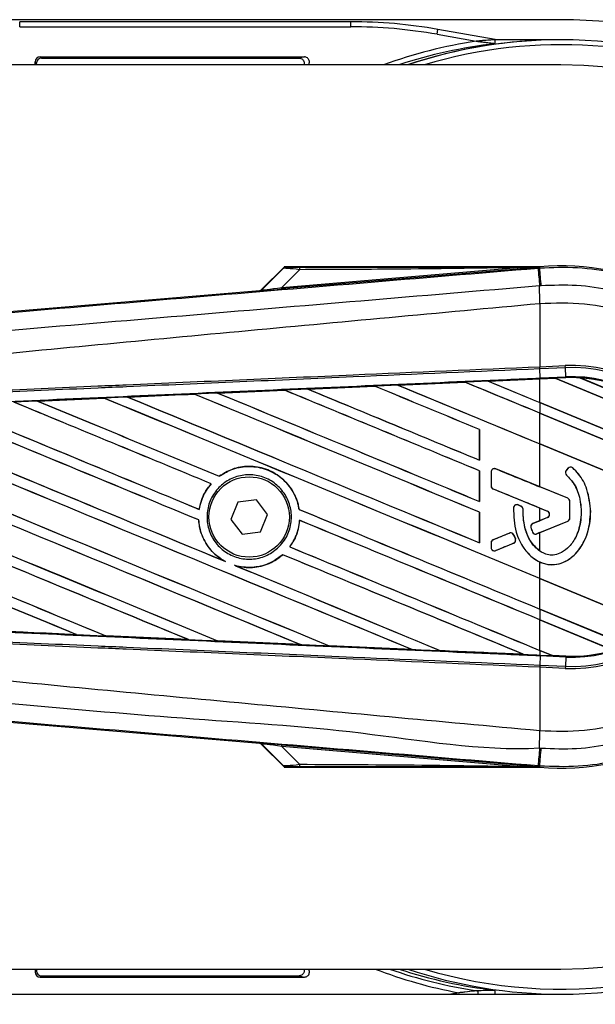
# Model space of a CAD drawing. Header units: millimetres. Extents: x 0 to 420, y 0 to 297.
# Tile 15 of 21: x 209 to 216, y 233 to 245. Entities that reach past the tile are written whole.
import ezdxf

# ---------------------------------------------------------------- set-up
doc = ezdxf.new("R2010")
doc.units = ezdxf.units.MM

msp = doc.modelspace()

# ---------------------------------------------------------------- linework, layer by layer
at = {"color": 7, "linetype": 'Continuous', "lineweight": 25}
for p, q in [((215.8016, 245.3495), (64.1984, 245.3495)), ((209.0003, 245.2605), (209.0003, 245.3237)), ((213.1617, 245.3237), (209.0003, 245.3237)), ((213.1617, 245.2605), (213.1617, 245.3237)), ((209.0003, 245.2605), (213.1617, 245.2605)), ((214.2474, 245.1655), (214.2584, 245.2277)), ((214.2474, 245.1655), (214.7388, 245.0789)), ((214.9765, 245.1011), (214.2584, 245.2277)), ((215.8016, 245.0968), (214.9765, 245.0968)), ((209.1947, 244.7809), (209.1947, 244.8183)), ((209.1947, 244.8183), (209.2112, 244.8018)), ((209.2112, 244.7809), (209.2112, 244.8018)), ((209.2578, 244.8815), (212.5795, 244.8815)), ((209.2744, 244.865), (209.2578, 244.8815)), ((209.2744, 244.865), (212.5144, 244.865)), ((215.8016, 244.7809), (183.5859, 244.7809)), ((212.3235, 242.2385), (212.0419, 241.9568)), ((212.0439, 241.9525), (212.3104, 242.2208)), ((212.296, 241.9823), (215.2608, 242.2323)), ((212.5181, 242.2058), (212.296, 241.9823)), ((215.2624, 242.2131), (212.2976, 241.9631)), ((215.5357, 242.2425), (212.3332, 242.2425)), ((215.2624, 242.2131), (215.2608, 242.2323)), ((215.517, 242.2261), (215.5375, 242.2278)), ((215.5357, 242.2425), (215.5296, 242.2358)), ((215.5296, 242.2364), (215.5357, 242.2425)), ((215.5296, 242.2364), (215.5296, 242.2358)), ((215.5357, 242.2425), (215.5363, 242.2425)), ((215.5357, 242.2425), (215.5357, 242.2425)), ((215.5375, 242.2278), (215.5363, 242.2425)), ((204.5245, 241.314), (212.0183, 241.9459)), ((212.0203, 241.9416), (212.0183, 241.9459)), ((212.0419, 241.9568), (212.0439, 241.9525)), ((212.2976, 241.9631), (212.296, 241.9823)), ((215.5377, 241.7811), (215.5379, 241.7812)), ((215.5377, 241.7811), (215.5377, 240.9857)), ((215.5377, 240.9857), (215.5371, 240.9857)), ((215.5377, 240.9857), (215.8587, 240.9997)), ((215.5389, 240.9589), (215.5377, 240.9857)), ((215.5432, 240.8439), (215.5382, 240.9589)), ((215.5389, 240.9589), (215.5382, 240.9589)), ((215.8598, 240.9729), (215.5389, 240.9589)), ((215.8598, 240.9729), (215.8587, 240.9997)), ((215.8649, 240.858), (215.8598, 240.9729)), ((214.8894, 240.8043), (215.5377, 240.8326)), ((215.7332, 240.84), (215.5377, 240.8315)), ((215.5377, 240.8326), (215.5437, 240.8329)), ((215.5377, 240.5363), (215.5377, 240.8315)), ((215.5432, 240.8439), (215.8649, 240.858)), ((215.5437, 240.8329), (215.7321, 240.8411)), ((215.7321, 240.8411), (215.5437, 240.8329)), ((215.5437, 240.8329), (215.5437, 240.8329)), ((215.8653, 240.8469), (215.7321, 240.8411)), ((215.7321, 240.8411), (215.7332, 240.84)), ((217.3146, 240.1856), (215.7321, 240.8411)), ((215.7332, 240.84), (217.3132, 240.1856)), ((215.8653, 240.8469), (215.8649, 240.858)), ((216.0441, 240.8456), (217.1067, 240.4055)), ((216.0442, 240.8456), (216.0441, 240.8456)), ((216.049, 240.8442), (216.0442, 240.8456)), ((217.1023, 240.4079), (216.049, 240.8442)), ((212.6218, 240.7047), (213.4627, 240.7417)), ((213.4627, 240.7417), (213.4627, 240.7416)), ((213.4627, 240.7416), (213.4638, 240.7406)), ((213.7553, 240.7546), (214.5973, 240.7915)), ((213.7554, 240.7545), (213.7553, 240.7546)), ((214.5973, 240.7915), (213.7554, 240.7545)), ((213.759, 240.7536), (213.7554, 240.7545)), ((214.5973, 240.7915), (214.5984, 240.7904)), ((214.5973, 240.7915), (214.5973, 240.7915)), ((214.8895, 240.8043), (214.8894, 240.8043)), ((214.8932, 240.8033), (214.8895, 240.8043)), ((209.2252, 240.5541), (210.0598, 240.5912)), ((210.0602, 240.591), (209.226, 240.5537)), ((210.0598, 240.5912), (210.0602, 240.591)), ((210.0602, 240.591), (210.0613, 240.59)), ((210.3573, 240.6042), (210.3568, 240.6044)), ((211.1942, 240.6414), (210.3573, 240.6042)), ((210.3608, 240.6033), (210.3573, 240.6042)), ((211.1939, 240.6415), (211.1942, 240.6414)), ((211.1942, 240.6414), (211.1952, 240.6404)), ((211.489, 240.6546), (212.3282, 240.6917)), ((211.4893, 240.6545), (211.489, 240.6546)), ((211.4929, 240.6536), (211.4893, 240.6545)), ((212.3282, 240.6917), (212.3284, 240.6916)), ((212.3284, 240.6916), (212.3294, 240.6906)), ((212.622, 240.7046), (212.6218, 240.7047)), ((212.6256, 240.7037), (212.622, 240.7046)), ((209.226, 240.5537), (209.2252, 240.5541)), ((209.2295, 240.5529), (209.226, 240.5537)), ((217.5911, 239.6858), (215.5377, 240.5363)), ((215.5377, 240.5357), (215.5377, 240.402)), ((215.5377, 240.5357), (217.5928, 239.6845)), ((217.6396, 239.5314), (215.5377, 240.402)), ((215.5377, 240.4014), (217.6385, 239.5312)), ((215.5377, 240.0167), (215.5377, 240.4014)), ((214.7808, 240.1959), (214.7797, 240.1957)), ((214.7797, 240.1957), (214.7797, 239.811)), ((214.7808, 239.81), (214.7808, 240.1959)), ((217.6932, 239.1239), (215.5377, 240.0167)), ((215.5377, 239.475), (215.5377, 240.0161)), ((215.5377, 240.0161), (217.6944, 239.1228)), ((214.7797, 239.811), (214.7808, 239.81)), ((211.5087, 239.6072), (211.5081, 239.608)), ((214.7808, 239.6762), (214.7797, 239.6761)), ((214.7797, 239.6761), (214.7797, 239.2914)), ((214.7808, 239.2904), (214.7808, 239.6762)), ((214.9263, 239.662), (214.9263, 239.4863)), ((214.9269, 239.662), (214.9263, 239.662)), ((214.9269, 239.662), (214.9269, 239.4863)), ((214.9841, 239.7005), (214.9843, 239.701)), ((215.8902, 239.3306), (214.9841, 239.7005)), ((215.8932, 239.7082), (215.8702, 239.6806)), ((215.8706, 239.6803), (215.8702, 239.6806)), ((215.8936, 239.7078), (215.8706, 239.6803)), ((215.8753, 239.6223), (215.8749, 239.6219)), ((215.8936, 239.7078), (215.8932, 239.7082)), ((215.9528, 239.7125), (215.9532, 239.7129)), ((211.4058, 239.514), (211.4073, 239.514)), ((214.9269, 239.4863), (214.9263, 239.4863)), ((215.8904, 239.3311), (215.5377, 239.475)), ((214.9527, 239.4478), (214.9525, 239.4473)), ((214.9527, 239.4478), (215.635, 239.1693)), ((211.7438, 239.2815), (211.6537, 239.0662)), ((211.9753, 239.3111), (211.7438, 239.2815)), ((212.1167, 239.1255), (211.9753, 239.3111)), ((214.7797, 239.2914), (214.7808, 239.2904)), ((215.2662, 239.247), (215.2664, 239.2475)), ((215.3021, 239.232), (215.2662, 239.247)), ((215.3021, 239.232), (215.3023, 239.2325)), ((215.8902, 239.3306), (215.8904, 239.3311)), ((215.916, 239.0816), (215.916, 239.2921)), ((215.916, 239.2921), (215.9165, 239.2921)), ((215.9165, 239.0816), (215.9165, 239.2921)), ((211.2573, 239.1917), (211.2564, 239.1927)), ((212.0266, 238.9101), (212.1167, 239.1255)), ((212.5135, 239.1912), (212.5124, 239.1911)), ((214.7808, 239.1566), (214.7797, 239.1565)), ((214.7797, 239.1565), (214.7797, 238.7718)), ((214.7808, 238.7708), (214.7808, 239.1566)), ((215.2087, 239.2111), (215.2081, 239.2112)), ((215.3276, 239.1937), (215.3282, 239.1937)), ((215.5377, 239.2084), (215.6348, 239.1688)), ((215.5377, 239.0492), (215.5377, 239.2084)), ((215.635, 239.1693), (215.6348, 239.1688)), ((216.1778, 239.1616), (216.1783, 239.1616)), ((211.25, 239.0588), (211.2511, 239.059)), ((211.6537, 239.0662), (211.7951, 238.8805)), ((212.5182, 239.0542), (212.5193, 239.0531)), ((215.4511, 239.0133), (215.4509, 239.0138)), ((215.635, 239.0883), (215.4511, 239.0133)), ((215.5012, 238.8843), (215.8902, 239.0431)), ((215.6348, 239.0888), (215.5377, 239.0492)), ((215.5377, 238.8986), (215.8904, 239.0426)), ((215.635, 239.0883), (215.6348, 239.0888)), ((215.8902, 239.0431), (215.8904, 239.0426)), ((215.916, 239.0816), (215.9165, 239.0816)), ((211.7951, 238.8805), (212.0266, 238.9101)), ((215.1561, 238.8928), (214.9527, 238.8098)), ((215.1561, 238.8928), (215.1559, 238.8933)), ((215.21, 238.8707), (215.2105, 238.8709)), ((215.2318, 238.82), (215.21, 238.8707)), ((215.2105, 238.8709), (215.2323, 238.8202)), ((215.4271, 238.9627), (215.4266, 238.9625)), ((215.447, 238.9069), (215.4465, 238.9067)), ((215.5012, 238.8843), (215.5014, 238.8838)), ((215.5377, 238.6681), (215.5377, 238.8986)), ((214.7797, 238.7718), (214.7808, 238.7708)), ((214.9263, 238.7713), (214.9263, 238.7116)), ((214.9269, 238.7713), (214.9263, 238.7713)), ((214.9269, 238.7713), (214.9269, 238.7116)), ((214.9527, 238.8098), (214.9525, 238.8103)), ((214.9841, 238.6732), (215.2093, 238.7651)), ((215.2093, 238.7651), (215.2095, 238.7646)), ((215.2318, 238.82), (215.2323, 238.8202)), ((212.3071, 238.6219), (212.3078, 238.621)), ((212.3975, 238.7197), (212.3961, 238.7197)), ((214.9269, 238.7116), (214.9263, 238.7116)), ((214.9841, 238.6732), (214.9843, 238.6727)), ((211.5857, 238.536), (211.5719, 238.5423)), ((211.7143, 238.4833), (211.7001, 238.4885)), ((215.5377, 238.3235), (215.5377, 238.5302)), ((217.0163, 237.711), (215.5377, 238.3235)), ((215.5377, 238.3229), (217.0146, 237.7111)), ((215.5377, 237.9382), (215.5377, 238.3229)), ((216.6309, 237.4854), (215.5377, 237.9382)), ((215.5377, 237.9376), (215.5377, 237.8038)), ((215.5377, 237.9376), (216.6316, 237.4845)), ((216.4606, 237.4216), (215.5377, 237.8038)), ((215.5377, 237.8032), (216.4581, 237.422)), ((215.5377, 237.4185), (215.5377, 237.8032)), ((208.6803, 237.6623), (209.7149, 237.6161)), ((209.7149, 237.6161), (209.7106, 237.6173)), ((209.7149, 237.6161), (209.7158, 237.6157)), ((210.0831, 237.6007), (210.0844, 237.5996)), ((210.085, 237.5993), (210.0844, 237.5996)), ((211.1226, 237.5533), (210.085, 237.5993)), ((211.1221, 237.5534), (211.1177, 237.5547)), ((211.1221, 237.5534), (211.1226, 237.5533)), ((211.4868, 237.5383), (211.4881, 237.5372)), ((211.4884, 237.5371), (211.4881, 237.5372)), ((212.5283, 237.4911), (211.4884, 237.5371)), ((212.528, 237.4912), (212.5236, 237.4925)), ((212.528, 237.4912), (212.5283, 237.4911)), ((212.89, 237.4763), (212.8914, 237.4752)), ((212.8915, 237.4751), (212.8914, 237.4752)), ((213.9327, 237.4293), (212.8915, 237.4751)), ((213.9325, 237.4293), (213.928, 237.4306)), ((213.9325, 237.4293), (213.9327, 237.4293)), ((214.2929, 237.4146), (214.2942, 237.4135)), ((214.2943, 237.4134), (214.2942, 237.4135)), ((215.3357, 237.3679), (215.3312, 237.3691)), ((215.3357, 237.3679), (215.3358, 237.3678)), ((215.6954, 237.3532), (215.5377, 237.4185)), ((215.5377, 237.4179), (215.6968, 237.3521)), ((215.5377, 237.4179), (215.5377, 237.359)), ((215.5377, 237.359), (215.5437, 237.3587)), ((215.5432, 237.3477), (215.5382, 237.2327)), ((215.8649, 237.3337), (215.5432, 237.3477)), ((215.5437, 237.3587), (215.6968, 237.3521)), ((215.6954, 237.3532), (215.6967, 237.3521)), ((215.8654, 237.3458), (215.6954, 237.3532)), ((215.6967, 237.3521), (215.8653, 237.3447)), ((215.8653, 237.3447), (215.6968, 237.3521)), ((215.8649, 237.3337), (215.8598, 237.2187)), ((215.8653, 237.3447), (215.8649, 237.3337)), ((215.8653, 237.3447), (215.8654, 237.3458)), ((215.8653, 237.3447), (215.8653, 237.3447)), ((215.5371, 237.2059), (215.5377, 237.2059)), ((215.5389, 237.2327), (215.5377, 237.2059)), ((215.5377, 237.2059), (215.5377, 236.4105)), ((215.8587, 237.1919), (215.5377, 237.2059)), ((215.5382, 237.2327), (215.5389, 237.2327)), ((215.5389, 237.2327), (215.8598, 237.2187)), ((215.8598, 237.2187), (215.8587, 237.1919)), ((212.0183, 236.2458), (204.5245, 236.8776)), ((215.5377, 236.4105), (215.5379, 236.4105)), ((212.0183, 236.2458), (212.0203, 236.2501)), ((212.0439, 236.2391), (212.0419, 236.2348)), ((212.0419, 236.2348), (212.3235, 235.9531)), ((212.3104, 235.9709), (212.0439, 236.2391)), ((212.296, 236.2093), (212.2976, 236.2285)), ((215.2608, 235.9593), (212.296, 236.2093)), ((212.296, 236.2093), (212.5181, 235.9858)), ((212.2976, 236.2285), (215.2624, 235.9785)), ((212.3332, 235.9491), (215.5357, 235.9491)), ((215.2608, 235.9593), (215.2624, 235.9785)), ((215.5375, 235.9638), (215.517, 235.9656)), ((215.5296, 235.9558), (215.5357, 235.9492)), ((215.5296, 235.9558), (215.5296, 235.9552)), ((215.5296, 235.9552), (215.5357, 235.9491)), ((215.5363, 235.9491), (215.5357, 235.9492)), ((215.5357, 235.9491), (215.5357, 235.9492)), ((215.5375, 235.9638), (215.5363, 235.9491)), ((183.5859, 233.4107), (215.8016, 233.4107)), ((209.1947, 233.4107), (209.1947, 233.3733)), ((209.2112, 233.4107), (209.2112, 233.3898)), ((209.2112, 233.3898), (209.1947, 233.3733)), ((209.2578, 233.3101), (209.2744, 233.3267)), ((209.2578, 233.3101), (212.5795, 233.3101)), ((209.2744, 233.3267), (212.5144, 233.3267)), ((64.1984, 233.0949), (215.8016, 233.0949)), ((214.5195, 233.1122), (214.4213, 233.0949))]:
    msp.add_line(p, q, dxfattribs=at)
at = {"color": 7, "linetype": 'Continuous', "lineweight": 25, "flags": 128}
for points in [[(215.5296, 242.2364), (215.3791, 242.2341), (215.2608, 242.2323)], [(215.5437, 237.3587), (215.5437, 237.3584), (215.5437, 237.3578), (215.5436, 237.3568), (215.5436, 237.3556), (215.5435, 237.354), (215.5434, 237.3522), (215.5433, 237.3501), (215.5432, 237.3477)], [(215.2608, 235.9593), (215.4113, 235.957), (215.5296, 235.9552)]]:
    msp.add_lwpolyline(points, dxfattribs=at)
at = {"color": 7, "linetype": 'Continuous', "lineweight": 25}
msp.add_circle((211.8852, 239.0958), 0.5053, dxfattribs=at)
for centre, radius, start, end in [((215.8016, 239.0958), 6.2536, 270, 90), ((215.6499, 239.0958), 6.052, 98.6582, 110.05275), ((215.6499, 239.0958), 5.9889, 96.45597, 108.3258), ((215.8016, 239.0642), 6.0326, 90.27941, 108.62436), ((215.8016, 239.0958), 6.001, 90, 108.67172), ((215.8016, 239.0958), 6.001, 270, 90), ((215.8016, 239.0958), 5.9378, 303.81534, 106.77474), ((215.8016, 239.0958), 5.6851, 270, 90), ((212.6529, 242.2111), 0.1348, 168.48217, 182.22881), ((337.8823, 252.3686), 122.7849, 184.738282, 184.843724), ((215.8016, 239.0958), 3.1578, 265.18028, 94.81972), ((-109.5348, 214.6428), 326.2406, 4.810709, 4.850394), ((212.0171, 241.9793), 0.0379, 274.82136, 314.99836), ((179.0602, 241.5587), 36.4784, 0.34933, 0.69448), ((215.9418, 239.0958), 1.9057, 267.5, 92.5), ((215.9418, 239.0958), 1.8789, 267.5, 92.5), ((215.9418, 239.0958), 1.7638, 267.5, 92.5), ((215.9418, 239.0958), 1.7528, 86.65309, 92.5), ((215.9418, 239.0958), 1.7528, 48.34691, 86.65309), ((215.9418, 239.0958), 1.7528, 48.35056, 86.64944), ((215.9418, 239.0958), 1.7517, 48.50755, 86.49245), ((215.9255, 239.6812), 0.0421, 48.8059, 140.16689), ((215.9255, 239.6812), 0.0415, 48.8059, 140.16689), ((214.9684, 239.662), 0.0415, 67.79071, 180), ((215.9025, 239.6537), 0.0421, 140.16689, 228.97709), ((215.9025, 239.6537), 0.0415, 140.16689, 228.97709), ((214.9684, 239.4863), 0.0415, 180, 247.79071), ((215.2501, 239.2087), 0.0415, 67.29049, 176.67135), ((215.2861, 239.1937), 0.0415, 0.035, 67.29049), ((215.8745, 239.2921), 0.0415, 0, 67.79071), ((215.8745, 239.2921), 0.0421, 0, 67.79071), ((215.6184, 239.1288), 0.0432, 292.20926, 67.79071), ((215.6184, 239.1288), 0.0437, 292.20926, 67.79071), ((215.4668, 238.9748), 0.0415, 112.20926, 196.93498), ((215.8745, 239.0816), 0.0415, 292.20929, 0), ((215.8745, 239.0816), 0.0421, 292.20929, 0), ((215.1718, 238.8543), 0.0415, 23.24584, 112.20927), ((215.4855, 238.9227), 0.0415, 202.3787, 292.20929), ((214.9684, 238.7713), 0.0415, 112.20927, 180), ((215.1936, 238.8036), 0.0415, 292.20926, 23.24584), ((214.9684, 238.7116), 0.0415, 180, 292.20926), ((215.9418, 239.0958), 1.7528, 267.5, 287.21651), ((215.9418, 239.0958), 1.7528, 267.5, 287.2149), ((215.9418, 239.0958), 1.7517, 267.5, 287.14432), ((179.0602, 236.6329), 36.4784, 359.30553, 359.65067), ((212.0171, 236.2123), 0.0379, 45.00164, 85.17864), ((325.0981, 226.9011), 109.9553, 175.15357, 175.271316), ((-109.5348, 263.5489), 326.2406, 355.149606, 355.189291), ((212.6529, 235.9806), 0.1348, 177.77119, 191.51783), ((215.8016, 239.0958), 5.9378, 253.22526, 303.81534), ((215.6499, 239.0958), 6.0895, 249.00222, 259.30178), ((215.6499, 239.0958), 6.0263, 250.62694, 261.36525), ((215.6499, 239.0958), 5.9889, 251.6742, 263.54403), ((215.8016, 239.0958), 6.001, 251.32828, 270), ((214.7412, 233.1128), 0.0253, 314.8411, 81.02072)]:
    msp.add_arc(centre, radius, start, end, dxfattribs=at)
for centre, major_axis, ratio, start_param, end_param in [((213.1615, 239.0059), (0.5506, 6.2937), 0.9998496, 6.1959322, 6.3704384), ((213.1615, 239.0059), (0.5451, 6.2308), 0.9998465, 6.1959322, 6.3704384), ((209.2578, 244.8183), (0.0447, -0.0447), 0.9996955, 2.3563468, 3.9268385), ((209.2744, 244.8018), (0.0447, -0.0447), 0.9996955, 2.3563468, 3.9268385), ((212.6228, 242.1767), (0.3128, -0.0434), 0.0487304, 1.918813, 3.0956999), ((212.6228, 242.2399), (0.2678, 0.0006), 0.0065928, 3.1443057, 4.3211926), ((212.0151, 241.9836), (0.016, -0.0344), 0.9999568, 5.9325602, 6.6338104), ((212.4685, 241.9805), (0.4483, 0.0389), 0.0060141, 3.1437754, 4.3206622), ((212.4654, 242.0183), (0.4216, 0.066), 0.0239119, 3.1183319, 4.2952188), ((215.5377, 238.9392), (108.3078, 4.7303), 0.0174384, 1.5700347, 1.575986), ((215.6493, 240.8754), (0.0829, -0.0343), 0.0036879, 0.0095441, 0.0354168), ((215.5377, 238.9392), (108.3078, 4.7303), 0.0174384, 1.5891842, 1.5969256), ((215.5377, 238.8587), (108.3704, -44.8919), 0.0080625, 1.5811211, 1.5932852), ((215.5377, 238.8587), (108.3072, -44.8657), 0.0080625, 1.5811349, 1.5932856), ((215.5377, 241.0398), (108.3704, -44.8919), 0.0080625, 4.6992803, 4.7157288), ((215.5377, 238.9392), (108.3078, 4.7303), 0.0174384, 1.5787074, 1.5864581), ((215.5377, 241.0398), (108.3072, -44.8657), 0.0080625, 4.6993054, 4.7157288), ((215.5377, 239.3783), (108.3704, -44.8919), 0.0080625, 1.5741362, 1.5828143), ((215.5377, 239.3783), (108.3072, -44.8657), 0.0080625, 1.5741362, 1.5828089), ((215.5377, 241.5594), (108.3704, -44.8919), 0.0080625, 4.7097464, 4.7157288), ((215.5377, 241.5594), (108.3072, -44.8657), 0.0080625, 4.7097775, 4.7157288), ((215.5377, 238.9392), (108.3078, 4.7303), 0.0174384, 1.6206202, 1.6283115), ((215.5377, 237.2998), (108.3704, -44.8919), 0.0080625, 1.5741362, 1.6247061), ((215.5377, 237.2998), (108.3072, -44.8657), 0.0080625, 1.5741362, 1.6247216), ((215.5377, 239.4809), (108.3704, -44.8919), 0.0080625, 4.6679028, 4.7087439), ((215.5377, 238.9392), (108.3078, 4.7303), 0.0174384, 1.6101394, 1.6178511), ((215.5377, 239.4809), (108.3072, -44.8657), 0.0080625, 4.6679124, 4.70873), ((215.5377, 237.8194), (108.3704, -44.8919), 0.0080625, 1.5811211, 1.6142297), ((215.5377, 237.8194), (108.3072, -44.8657), 0.0080625, 1.5811349, 1.6142408), ((215.5377, 240.0005), (108.3704, -44.8919), 0.0080625, 4.6783598, 4.7087439), ((215.5377, 238.9392), (108.3078, 4.7303), 0.0174384, 1.5996611, 1.6073895), ((215.5377, 240.0005), (108.3072, -44.8657), 0.0080625, 4.678374, 4.70873), ((215.5377, 238.3391), (108.3704, -44.8919), 0.0080625, 1.5811211, 1.6037566), ((215.5377, 238.3391), (108.3072, -44.8657), 0.0080625, 1.5811349, 1.6037626), ((215.5377, 240.5201), (108.3704, -44.8919), 0.0080625, 4.6888185, 4.7087439), ((215.5377, 240.5201), (108.3072, -44.8657), 0.0080625, 4.688838, 4.70873), ((215.5377, 236.2605), (108.3704, -44.8919), 0.0080625, 1.6137014, 1.6456745), ((215.5377, 236.2605), (108.3072, -44.8657), 0.0080625, 1.6137346, 1.6456952), ((215.5377, 238.4416), (108.3704, -44.8919), 0.0080625, 4.6469879, 4.676221), ((215.5377, 238.4416), (108.3072, -44.8657), 0.0080625, 4.6469916, 4.676189), ((215.5377, 236.7802), (108.3704, -44.8919), 0.0080625, 1.6122595, 1.6351872), ((215.5377, 236.7802), (108.3072, -44.8657), 0.0080625, 1.6122952, 1.635206), ((215.5377, 238.9612), (108.3704, -44.8919), 0.0080625, 4.657446, 4.6785423), ((215.5377, 238.9612), (108.3072, -44.8657), 0.0080625, 4.657452, 4.6785144), ((215.5377, 235.2213), (108.3704, -44.8919), 0.0080625, 1.6019097, 1.6666749), ((215.5377, 235.2213), (108.3072, -44.8657), 0.0080625, 1.6019696, 1.6666926), ((215.5377, 237.4023), (108.3704, -44.8919), 0.0080625, 4.6260612, 4.6913082), ((215.5377, 237.4023), (108.3072, -44.8657), 0.0080625, 4.6260664, 4.6912803), ((215.5377, 235.7409), (108.3704, -44.8919), 0.0080625, 1.5889473, 1.6561698), ((215.5377, 235.7409), (108.3072, -44.8657), 0.0080625, 1.5889989, 1.6561903), ((215.5377, 237.922), (108.3704, -44.8919), 0.0080625, 4.6365269, 4.6792527), ((215.5377, 237.922), (108.3072, -44.8657), 0.0080625, 4.6365302, 4.6791045), ((215.5377, 240.4966), (108.3704, -44.249), 0.0080793, 4.7105814, 4.7156879), ((215.5377, 236.8827), (108.3704, -44.8919), 0.0080625, 4.6335933, 4.6783545), ((215.5377, 236.8827), (108.3072, -44.8657), 0.0080625, 4.6335606, 4.6783179), ((215.5377, 234.7016), (108.3704, -44.8919), 0.0080625, 1.6148882, 1.6550317), ((215.5377, 234.7016), (108.3072, -44.8657), 0.0080625, 1.6149572, 1.6550624), ((215.5377, 238.1869), (108.3704, -44.249), 0.0080793, 1.5740952, 1.5794954), ((215.5377, 240.1592), (108.3704, -45.3569), 0.0080502, 4.7132542, 4.713586), ((215.5377, 238.9612), (108.3704, -44.8919), 0.0080625, 4.6878089, 4.7157288), ((215.5377, 238.9612), (108.3072, -44.8657), 0.0080625, 4.6878027, 4.7157288), ((215.5377, 236.7802), (108.3704, -44.8919), 0.0080625, 1.5741362, 1.6020023), ((215.5377, 236.7802), (108.3072, -44.8657), 0.0080625, 1.5741362, 1.602009), ((215.5377, 240.0707), (108.3704, 44.2489), 0.0080793, 4.7082891, 4.7090901), ((215.5377, 236.3631), (108.3704, -44.8919), 0.0080625, 4.6351756, 4.6653921), ((215.5377, 236.3631), (108.3072, -44.8657), 0.0080625, 4.6351392, 4.6653454), ((215.5377, 240.0707), (108.3704, 44.249), 0.0080793, 4.70369, 4.7055665), ((215.5377, 237.8771), (108.3704, 44.249), 0.0080793, 1.5674974, 1.5678331), ((215.5377, 234.182), (108.3704, -44.8919), 0.0080625, 1.6278844, 1.655076), ((215.5377, 234.182), (108.3072, -44.8657), 0.0080625, 1.627964, 1.6551159), ((215.5377, 237.8771), (108.3704, 44.2489), 0.0080793, 1.5705262, 1.5726039), ((215.5377, 236.2605), (108.3704, -44.8919), 0.0080625, 1.5759992, 1.6039513), ((215.5377, 236.2605), (108.3072, -44.8657), 0.0080625, 1.576043, 1.6039624), ((215.5377, 238.4416), (108.3704, -44.8919), 0.0080625, 4.6867355, 4.7157288), ((215.5377, 238.4416), (108.3072, -44.8657), 0.0080625, 4.6867314, 4.7157288), ((215.5377, 237.922), (108.3704, -44.8919), 0.0080625, 4.6803096, 4.7042548), ((215.5377, 237.922), (108.3072, -44.8657), 0.0080625, 4.6804198, 4.7042351), ((215.5377, 239.2524), (108.3078, -4.7303), 0.0174384, 4.6497827, 4.6593227), ((215.5377, 239.2524), (108.3078, -4.7303), 0.0174384, 4.6627672, 4.6723296), ((215.5377, 239.2524), (108.3078, -4.7303), 0.0174384, 4.6757396, 4.6853172), ((215.5377, 239.2524), (108.3078, -4.7303), 0.0174384, 4.6887021, 4.6982878), ((215.5377, 239.2524), (108.3078, -4.7303), 0.0174384, 4.7016568, 4.7112438), ((215.7991, 237.3097), (0.1024, -0.0424), 0.0029846, 3.1508455, 3.1767181), ((212.4685, 236.2111), (0.4483, -0.0389), 0.0060141, 1.9625231, 3.1394099), ((212.0151, 236.208), (-0.016, -0.0344), 0.9999568, 2.7909675, 3.4922178), ((212.4654, 236.1734), (0.4216, -0.066), 0.0239119, 1.9879665, 3.1648534), ((212.6228, 236.0149), (0.3128, 0.0434), 0.0487304, 3.1874854, 4.3643723), ((212.6228, 235.9518), (0.2678, -0.0006), 0.0065928, 1.9619927, 3.1388796), ((209.2578, 233.3733), (0.0447, 0.0447), 0.9996955, 2.3563468, 3.9268385), ((209.2744, 233.3899), (0.0447, 0.0447), 0.9996955, 2.3563468, 3.9268385)]:
    msp.add_ellipse(centre, major_axis=major_axis, ratio=ratio, start_param=start_param, end_param=end_param, dxfattribs=at)
for points, knots in [([(214.9765, 245.0973), (214.9655, 245.0966), (214.9308, 245.0944), (214.8758, 245.0905), (214.817, 245.0858), (214.7781, 245.0824), (214.7536, 245.0802), (214.7444, 245.0794), (214.7407, 245.079), (214.7392, 245.0789), (214.7388, 245.0789)], [0, 0, 0, 0, 0.1514324, 0.4733614, 0.6789153, 0.8829138, 0.9538643, 0.9816252, 0.995717, 1, 1, 1, 1]), ([(214.7388, 245.0789), (214.7392, 245.0788), (214.7406, 245.0787), (214.7441, 245.0782), (214.7528, 245.0772), (214.7773, 245.0744), (214.8163, 245.0697), (214.8751, 245.0626), (214.9304, 245.0559), (214.9651, 245.0515), (214.9765, 245.0501)], [0, 0, 0, 0, 0.00426022, 0.01714092, 0.04323576, 0.11103453, 0.31917548, 0.52330431, 0.84272051, 1, 1, 1, 1]), ([(214.9765, 245.0501), (214.9765, 245.0514), (214.9765, 245.0539), (214.9765, 245.0609), (214.9765, 245.0692), (214.9765, 245.0777), (214.9765, 245.0855), (214.9765, 245.0921), (214.9765, 245.0957), (214.9765, 245.097), (214.9765, 245.0973)], [0, 0, 0, 0, 0.1475488, 0.2954137, 0.4354404, 0.5679938, 0.6970083, 0.8266583, 0.9607867, 1, 1, 1, 1]), ([(212.5795, 244.8815), (212.569, 244.8788), (212.5471, 244.8733), (212.5256, 244.8678), (212.5144, 244.865)], [0, 0, 0, 0, 0.48055616, 1, 1, 1, 1]), ([(212.5144, 244.865), (212.5215, 244.8643), (212.5358, 244.8629), (212.5547, 244.8519), (212.5692, 244.8359), (212.5771, 244.8159), (212.5788, 244.7965), (212.5748, 244.7854), (212.5732, 244.7809)], [0, 0, 0, 0, 0.1769546, 0.3539205, 0.5305973, 0.7068633, 0.8828788, 1, 1, 1, 1]), ([(212.6295, 244.7809), (212.6325, 244.785), (212.6397, 244.7949), (212.6437, 244.8143), (212.6416, 244.8357), (212.6324, 244.8552), (212.6172, 244.8705), (212.5988, 244.8799), (212.5856, 244.881), (212.5795, 244.8815)], [0, 0, 0, 0, 0.1084696, 0.2610699, 0.4133002, 0.5653024, 0.7173174, 0.8695796, 1, 1, 1, 1]), ([(204.5344, 241.3049), (205.9555, 241.4236), (208.1203, 241.6044), (211.0373, 241.8491), (213.2767, 242.0373), (214.7704, 242.1631), (215.517, 242.2261)], [0, 0, 0, 0, 0.3890527, 0.5926729, 0.7963808, 1, 1, 1, 1]), ([(212.3551, 242.2393), (212.3457, 242.2382), (212.3289, 242.2362), (212.3161, 242.2255), (212.3104, 242.2208)], [0, 0, 0, 0, 0.56, 1, 1, 1, 1]), ([(212.3104, 242.2208), (212.3113, 242.2226), (212.313, 242.2258), (212.3203, 242.2346), (212.3235, 242.2385)], [0, 0, 0, 0, 0.5593923, 1, 1, 1, 1]), ([(212.3332, 242.2425), (212.3321, 242.2424), (212.3294, 242.2422), (212.326, 242.2407), (212.3242, 242.2391), (212.3235, 242.2385)], [0, 0, 0, 0, 0.3193957, 0.7481913, 1, 1, 1, 1]), ([(212.3332, 242.2425), (212.3396, 242.2419), (212.3509, 242.2408), (212.3538, 242.2397), (212.3551, 242.2393)], [0, 0, 0, 0, 0.560586, 1, 1, 1, 1]), ([(215.2608, 242.2323), (214.7487, 242.2244), (213.8344, 242.2102), (212.9203, 242.2072), (212.5181, 242.2058)], [0, 0, 0, 0, 0.5600252, 1, 1, 1, 1]), ([(212.5207, 242.238), (213.0826, 242.2378), (214.0859, 242.2373), (215.0885, 242.2367), (215.5296, 242.2364)], [0, 0, 0, 0, 0.55997278, 1, 1, 1, 1]), ([(215.5296, 242.2358), (215.5279, 242.2356), (215.5235, 242.2353), (215.515, 242.2345), (215.5022, 242.2334), (215.4831, 242.2318), (215.4546, 242.2294), (215.4122, 242.2258), (215.3466, 242.2202), (215.2945, 242.2158), (215.2624, 242.2131)], [0, 0, 0, 0, 0.0199034, 0.0510155, 0.0969562, 0.1650388, 0.266176, 0.4166536, 0.6407761, 1, 1, 1, 1]), ([(215.5375, 242.2278), (215.6957, 242.2342), (216.0158, 242.2471), (216.5067, 242.1717), (217, 242.0179), (217.4714, 241.7762), (217.8996, 241.4563), (218.2645, 241.0725), (218.5629, 240.6288), (218.7789, 240.1458), (218.9184, 239.6286), (218.9359, 239.2751), (218.9447, 239.0959)], [0, 0, 0, 0, 0.0912304, 0.1846225, 0.285093, 0.3884772, 0.4889466, 0.5923296, 0.6927987, 0.7961814, 0.8966347, 1, 1, 1, 1]), ([(215.5359, 242.0009), (215.5359, 242.0009), (214.7875, 241.9382), (213.2906, 241.8115), (211.0461, 241.6231), (208.124, 241.3779), (205.9558, 241.1969), (204.5331, 241.0781)], [0, 0, 0, 0, 0.0000007, 0.2037107, 0.4074721, 0.6112331, 1, 1, 1, 1]), ([(215.5566, 242.0026), (215.5497, 242.0016), (215.5428, 242.0005), (215.5359, 242.0009), (215.5359, 242.0009)], [0, 0, 0, 0, 0.9996347, 1, 1, 1, 1]), ([(218.7188, 239.0958), (218.7106, 239.2598), (218.6943, 239.5878), (218.5667, 240.066), (218.3651, 240.5162), (218.0906, 240.9269), (217.7502, 241.2845), (217.3556, 241.5813), (216.9158, 241.8064), (216.46, 241.95), (216.0021, 242.0201), (215.7051, 242.0085), (215.5566, 242.0026)], [0, 0, 0, 0, 0.1019155, 0.2038336, 0.305753, 0.4076712, 0.509602, 0.6115312, 0.7134615, 0.8153929, 0.9076964, 1, 1, 1, 1]), ([(204.5341, 240.7008), (204.5765, 240.7076), (204.8384, 240.7497), (205.9876, 240.8667), (208.3487, 241.1104), (211.7552, 241.4313), (214.2764, 241.6645), (215.5377, 241.7811)], [0, 0, 0, 0, 0.0117013, 0.0722088, 0.3141935, 0.6568871, 1, 1, 1, 1]), ([(215.5379, 241.7812), (215.7255, 241.7879), (216.1012, 241.8013), (216.6546, 241.6758), (217.169, 241.4427), (217.6265, 241.1104), (218.0032, 240.688), (218.2843, 240.198), (218.466, 239.6594), (218.488, 239.2835), (218.499, 239.0958)], [0, 0, 0, 0, 0.1248804, 0.2501396, 0.3746494, 0.4998125, 0.6247642, 0.7495577, 0.8749238, 1, 1, 1, 1]), ([(204.5381, 240.5061), (204.9284, 240.5231), (205.7922, 240.5608), (207.1317, 240.6192), (208.5564, 240.6813), (209.6261, 240.7279), (210.6958, 240.7746), (211.7654, 240.8212), (213.498, 240.8968), (214.7554, 240.9516), (215.5371, 240.9857)], [0, 0, 0, 0, 0.1067875, 0.2363437, 0.3660006, 0.49568, 0.5280684, 0.6576246, 0.7871807, 1, 1, 1, 1]), ([(215.5382, 240.9589), (214.7567, 240.9248), (213.4994, 240.87), (211.767, 240.7944), (210.6974, 240.7478), (209.6278, 240.7011), (208.5583, 240.6545), (207.1338, 240.5923), (205.7944, 240.5339), (204.9306, 240.4962), (204.5404, 240.4792)], [0, 0, 0, 0, 0.2128192, 0.3423754, 0.4719315, 0.5043199, 0.6339993, 0.7636563, 0.8932125, 1, 1, 1, 1]), ([(204.6833, 240.3601), (205.0921, 240.3787), (206.0574, 240.4225), (207.303, 240.4786), (208.6974, 240.5413), (210.093, 240.6036), (211.7691, 240.6781), (213.4462, 240.7521), (214.7044, 240.8073), (215.4034, 240.8378), (215.5432, 240.8439)], [0, 0, 0, 0, 0.1133009, 0.26751, 0.3446127, 0.4988218, 0.6530308, 0.8072398, 0.9614489, 1, 1, 1, 1]), ([(215.5437, 240.8329), (215.404, 240.8268), (215.1859, 240.8172), (214.9678, 240.8077), (214.8895, 240.8043)], [0, 0, 0, 0, 0.6409226, 1, 1, 1, 1]), ([(215.5437, 240.8329), (215.5437, 240.8331), (215.5437, 240.8335), (215.5436, 240.8357), (215.5435, 240.8391), (215.5433, 240.8423), (215.5432, 240.8439)], [0, 0, 0, 0, 0.22387846, 0.48258564, 0.74129282, 1, 1, 1, 1]), ([(213.4627, 240.7416), (213.4576, 240.7414), (213.1773, 240.7291), (212.8971, 240.7167), (212.622, 240.7046)], [0, 0, 0, 0, 0.01836392, 1, 1, 1, 1]), ([(213.7553, 240.7546), (213.7364, 240.7537), (213.6388, 240.7494), (213.5413, 240.7452), (213.4627, 240.7417)], [0, 0, 0, 0, 0.1936854, 1, 1, 1, 1]), ([(214.8894, 240.8043), (214.8705, 240.8035), (214.7732, 240.7992), (214.6758, 240.7949), (214.5973, 240.7915)], [0, 0, 0, 0, 0.1939728, 1, 1, 1, 1]), ([(210.3568, 240.6044), (210.3379, 240.6036), (210.2389, 240.5992), (210.1399, 240.5948), (210.0598, 240.5912)], [0, 0, 0, 0, 0.1907829, 1, 1, 1, 1]), ([(210.3568, 240.6044), (210.585, 240.6145), (210.864, 240.6269), (211.1431, 240.6393), (211.1939, 240.6415)], [0, 0, 0, 0, 0.8178524, 1, 1, 1, 1]), ([(211.489, 240.6546), (211.4701, 240.6538), (211.3717, 240.6494), (211.2734, 240.6451), (211.1939, 240.6415)], [0, 0, 0, 0, 0.1920833, 1, 1, 1, 1]), ([(212.3284, 240.6916), (212.1425, 240.6834), (211.8628, 240.671), (211.5831, 240.6586), (211.4893, 240.6545)], [0, 0, 0, 0, 0.6645692, 1, 1, 1, 1]), ([(212.6218, 240.7047), (212.6029, 240.7038), (212.505, 240.6995), (212.4072, 240.6952), (212.3282, 240.6917)], [0, 0, 0, 0, 0.19305367, 1, 1, 1, 1]), ([(209.2252, 240.5541), (209.2063, 240.5532), (209.1086, 240.5489), (209.0087, 240.5444), (208.9278, 240.5408), (208.9257, 240.5407)], [0, 0, 0, 0, 0.1891642, 0.9787735, 1, 1, 1, 1]), ([(212.5135, 239.1912), (212.5107, 239.207), (212.4956, 239.2929), (212.4323, 239.4421), (212.2874, 239.6037), (212.0963, 239.7085), (211.8823, 239.7432), (211.6752, 239.7102), (211.5611, 239.6404), (211.5081, 239.608)], [0, 0, 0, 0, 0.037003, 0.2010348, 0.3650919, 0.5292097, 0.6934103, 0.8576873, 1, 1, 1, 1]), ([(211.5087, 239.6072), (211.5563, 239.6367), (211.6645, 239.7041), (211.8642, 239.7418), (212.0789, 239.7131), (212.2726, 239.6137), (212.4217, 239.4562), (212.4916, 239.3037), (212.5085, 239.2125), (212.5124, 239.1911)], [0, 0, 0, 0, 0.1286936, 0.2929509, 0.4572451, 0.621517, 0.7857166, 0.9498324, 1, 1, 1, 1]), ([(212.2588, 238.7187), (212.2123, 238.6809), (212.1192, 238.6053), (211.942, 238.5585), (211.7613, 238.5693), (211.5939, 238.6404), (211.4596, 238.7626), (211.3733, 238.9225), (211.3448, 239.1018), (211.3772, 239.2803), (211.4669, 239.4381), (211.6037, 239.5574), (211.7723, 239.6246), (211.9538, 239.6323), (212.1276, 239.5794), (212.2741, 239.472), (212.3767, 239.3221), (212.424, 239.1466), (212.4101, 238.9661), (212.348, 238.8188), (212.2836, 238.7465), (212.2588, 238.7187)], [0, 0, 0, 0, 0.0537008, 0.107401, 0.161118, 0.214849, 0.268575, 0.3222758, 0.3759418, 0.429583, 0.4832243, 0.5368906, 0.5905915, 0.6443177, 0.6980486, 0.7517655, 0.8054595, 0.8591318, 0.9127903, 0.9664454, 1, 1, 1, 1]), ([(214.9843, 239.701), (214.9799, 239.7023), (214.9708, 239.705), (214.9565, 239.7032), (214.9435, 239.697), (214.9334, 239.6868), (214.9274, 239.6745), (214.9267, 239.6659), (214.9263, 239.662)], [0, 0, 0, 0, 0.1692483, 0.3414713, 0.5136948, 0.6859172, 0.858137, 1, 1, 1, 1]), ([(215.8753, 239.6223), (215.9089, 239.5861), (215.9891, 239.4998), (216.0575, 239.3018), (216.066, 239.073), (216.012, 238.8657), (215.9205, 238.7265), (215.823, 238.6491), (215.7319, 238.6154), (215.6499, 238.615), (215.5733, 238.6419), (215.4806, 238.7059), (215.3946, 238.8256), (215.3339, 238.9996), (215.3298, 239.1256), (215.3276, 239.1937)], [0, 0, 0, 0, 0.0744353, 0.177241, 0.3086024, 0.4174643, 0.4963546, 0.5570675, 0.6030224, 0.6410452, 0.6789529, 0.7243011, 0.8099663, 0.8972232, 1, 1, 1, 1]), ([(215.8749, 239.6219), (215.9085, 239.5857), (215.9886, 239.4995), (216.0569, 239.3017), (216.0654, 239.0731), (216.0115, 238.866), (215.9201, 238.7269), (215.8228, 238.6497), (215.7318, 238.616), (215.6501, 238.6156), (215.5864, 238.6375), (215.5515, 238.6594), (215.5377, 238.6681)], [0, 0, 0, 0, 0.1057973, 0.2519537, 0.4387447, 0.5935245, 0.7056507, 0.7919163, 0.8571803, 0.9111569, 0.9649703, 1, 1, 1, 1]), ([(216.1778, 239.1616), (216.1685, 239.257), (216.1523, 239.4258), (216.0547, 239.6116), (215.9777, 239.6878), (215.9528, 239.7125)], [0, 0, 0, 0, 0.4680217, 0.8279478, 1, 1, 1, 1]), ([(216.1783, 239.1616), (216.1691, 239.2571), (216.1528, 239.426), (216.0552, 239.6119), (215.9781, 239.6882), (215.9532, 239.7129)], [0, 0, 0, 0, 0.4679981, 0.8279401, 1, 1, 1, 1]), ([(211.4058, 239.514), (211.3843, 239.4867), (211.3186, 239.4034), (211.2733, 239.2891), (211.2587, 239.2059), (211.2564, 239.1927)], [0, 0, 0, 0, 0.2914904, 0.8881008, 1, 1, 1, 1]), ([(211.2573, 239.1917), (211.2742, 239.2612), (211.3028, 239.3793), (211.3768, 239.4747), (211.4073, 239.514)], [0, 0, 0, 0, 0.5886716, 1, 1, 1, 1]), ([(214.9263, 239.4863), (214.9268, 239.4816), (214.9277, 239.4721), (214.935, 239.4595), (214.9439, 239.4514), (214.9503, 239.4483), (214.9525, 239.4473)], [0, 0, 0, 0, 0.28447462, 0.56945132, 0.85443039, 1, 1, 1, 1]), ([(215.2664, 239.2475), (215.2619, 239.2489), (215.2529, 239.2517), (215.2386, 239.25), (215.2256, 239.2439), (215.2153, 239.2338), (215.2095, 239.2222), (215.2085, 239.2143), (215.2081, 239.2112)], [0, 0, 0, 0, 0.1734899, 0.3501499, 0.52681, 0.7034698, 0.8801287, 1, 1, 1, 1]), ([(215.3282, 239.1937), (215.3277, 239.1984), (215.3268, 239.2079), (215.3195, 239.2204), (215.3107, 239.2285), (215.3044, 239.2315), (215.3023, 239.2325)], [0, 0, 0, 0, 0.2867523, 0.5740178, 0.8612836, 1, 1, 1, 1]), ([(215.2081, 239.2112), (215.2116, 239.1075), (215.2175, 238.9288), (215.3209, 238.7114), (215.4332, 238.588), (215.5114, 238.5448), (215.5377, 238.5302)], [0, 0, 0, 0, 0.3858589, 0.6649336, 0.8871478, 1, 1, 1, 1]), ([(215.2087, 239.2111), (215.2122, 239.1076), (215.2182, 238.9292), (215.3211, 238.7108), (215.445, 238.5788), (215.5725, 238.5084), (215.6958, 238.4896), (215.8143, 238.5122), (215.9387, 238.5789), (216.0624, 238.7103), (216.1593, 238.9143), (216.1714, 239.0765), (216.1778, 239.1616)], [0, 0, 0, 0, 0.1653636, 0.2847889, 0.379918, 0.4532243, 0.5152242, 0.5771012, 0.6445431, 0.7395039, 0.8633961, 1, 1, 1, 1]), ([(215.5377, 238.6681), (215.5109, 238.6921), (215.4381, 238.7571), (215.3506, 238.9188), (215.3294, 239.0794), (215.3283, 239.1772), (215.3282, 239.1937)], [0, 0, 0, 0, 0.1837852, 0.4983769, 0.9154383, 1, 1, 1, 1]), ([(218.9447, 239.0959), (218.9363, 238.9217), (218.9193, 238.5683), (218.7823, 238.0553), (218.5654, 237.5674), (218.2708, 237.127), (217.9035, 236.7388), (217.48, 236.4208), (217.0048, 236.1757), (216.5153, 236.0218), (216.0196, 235.9448), (215.6995, 235.9575), (215.5375, 235.9638)], [0, 0, 0, 0, 0.100465, 0.2038434, 0.3043094, 0.4076889, 0.5081552, 0.611535, 0.7120023, 0.8153833, 0.9066108, 1, 1, 1, 1]), ([(215.5377, 238.5302), (215.5777, 238.5158), (215.6558, 238.4875), (215.7809, 238.5016), (215.8976, 238.5519), (216.0179, 238.6532), (216.1286, 238.8296), (216.1744, 239.0154), (216.1776, 239.1333), (216.1783, 239.1616)], [0, 0, 0, 0, 0.1181192, 0.2313231, 0.3438681, 0.4724961, 0.6678894, 0.9204553, 1, 1, 1, 1]), ([(215.5379, 236.4105), (215.7255, 236.4038), (216.1012, 236.3904), (216.6546, 236.5159), (217.169, 236.7489), (217.6265, 237.0812), (218.0032, 237.5036), (218.2843, 237.9936), (218.466, 238.5322), (218.488, 238.9081), (218.499, 239.0958)], [0, 0, 0, 0, 0.1248804, 0.2501396, 0.3746494, 0.4998125, 0.6247642, 0.7495577, 0.8749238, 1, 1, 1, 1]), ([(215.5566, 236.189), (215.7051, 236.1832), (216.0021, 236.1715), (216.46, 236.2417), (216.9158, 236.3852), (217.3556, 236.6103), (217.7502, 236.9071), (218.0906, 237.2648), (218.3651, 237.6755), (218.5667, 238.1256), (218.6943, 238.6039), (218.7106, 238.9318), (218.7188, 239.0958)], [0, 0, 0, 0, 0.0923036, 0.1846071, 0.2865385, 0.3884688, 0.490398, 0.5923288, 0.694247, 0.7961664, 0.8980845, 1, 1, 1, 1]), ([(211.25, 239.0588), (211.2511, 239.0455), (211.2577, 238.9613), (211.3043, 238.8097), (211.4204, 238.6439), (211.5259, 238.5732), (211.5719, 238.5423)], [0, 0, 0, 0, 0.0633447, 0.4007335, 0.7381907, 1, 1, 1, 1]), ([(211.5857, 238.536), (211.5486, 238.5588), (211.4508, 238.619), (211.3299, 238.7653), (211.2644, 238.9285), (211.2542, 239.0291), (211.2511, 239.059)], [0, 0, 0, 0, 0.20128692, 0.53121859, 0.86098152, 1, 1, 1, 1]), ([(212.5182, 239.0542), (212.5074, 238.9832), (212.489, 238.863), (212.4232, 238.7614), (212.3961, 238.7197)], [0, 0, 0, 0, 0.58942687, 1, 1, 1, 1]), ([(212.3975, 238.7197), (212.4189, 238.7525), (212.4792, 238.845), (212.512, 238.9638), (212.5185, 239.0439), (212.5193, 239.0531)], [0, 0, 0, 0, 0.32722373, 0.92254691, 1, 1, 1, 1]), ([(215.4509, 239.0138), (215.4468, 239.0116), (215.4385, 239.0072), (215.4295, 238.9958), (215.4246, 238.9824), (215.4244, 238.9708), (215.4261, 238.9644), (215.4266, 238.9625)], [0, 0, 0, 0, 0.2240403, 0.4520934, 0.6801462, 0.9081986, 1, 1, 1, 1]), ([(215.2105, 238.8709), (215.2082, 238.875), (215.2037, 238.8833), (215.1922, 238.892), (215.1786, 238.8967), (215.1659, 238.8967), (215.1587, 238.8942), (215.1559, 238.8933)], [0, 0, 0, 0, 0.2131585, 0.4303443, 0.6475311, 0.8647193, 1, 1, 1, 1]), ([(215.4266, 238.9625), (215.4281, 238.9578), (215.431, 238.9483), (215.4375, 238.9296), (215.4429, 238.9158), (215.4465, 238.9067)], [0, 0, 0, 0, 0.25207438, 0.50414837, 1, 1, 1, 1]), ([(215.4271, 238.9627), (215.4286, 238.9579), (215.4316, 238.9484), (215.438, 238.9297), (215.4434, 238.916), (215.447, 238.9069)], [0, 0, 0, 0, 0.2522974, 0.5045943, 1, 1, 1, 1]), ([(215.4465, 238.9067), (215.4487, 238.9026), (215.4531, 238.8943), (215.4645, 238.8853), (215.478, 238.8805), (215.4909, 238.8803), (215.4984, 238.8828), (215.5014, 238.8838)], [0, 0, 0, 0, 0.2112772, 0.4263684, 0.6414599, 0.8565516, 1, 1, 1, 1]), ([(214.9525, 238.8103), (214.9484, 238.8081), (214.94, 238.8037), (214.9311, 238.7924), (214.9268, 238.781), (214.9265, 238.7738), (214.9263, 238.7713)], [0, 0, 0, 0, 0.27984956, 0.56482117, 0.8497894, 1, 1, 1, 1]), ([(215.2095, 238.7646), (215.2136, 238.7668), (215.222, 238.7712), (215.2309, 238.7825), (215.2358, 238.796), (215.2361, 238.8092), (215.2334, 238.8169), (215.2323, 238.8202)], [0, 0, 0, 0, 0.2084961, 0.420751, 0.6330051, 0.8452581, 1, 1, 1, 1]), ([(212.3071, 238.6219), (212.2494, 238.5798), (212.1337, 238.4954), (211.9196, 238.4506), (211.7732, 238.4666), (211.7026, 238.4878), (211.7001, 238.4885)], [0, 0, 0, 0, 0.32834712, 0.65811904, 0.98800916, 1, 1, 1, 1]), ([(211.7143, 238.4833), (211.7496, 238.4754), (211.8546, 238.4518), (212.0367, 238.4668), (212.2019, 238.5351), (212.2825, 238.6005), (212.3078, 238.621)], [0, 0, 0, 0, 0.1712904, 0.5087548, 0.8462025, 1, 1, 1, 1]), ([(214.9263, 238.7116), (214.9268, 238.7069), (214.9277, 238.6975), (214.935, 238.6849), (214.9457, 238.6753), (214.959, 238.6698), (214.9725, 238.6689), (214.9807, 238.6715), (214.9843, 238.6727)], [0, 0, 0, 0, 0.17191462, 0.34413265, 0.51635212, 0.68857443, 0.86079915, 1, 1, 1, 1]), ([(215.5432, 237.3477), (215.4034, 237.3538), (214.7044, 237.3844), (213.4462, 237.4396), (211.7692, 237.5136), (210.093, 237.588), (208.6974, 237.6504), (207.303, 237.713), (206.0111, 237.7712), (204.9997, 237.8172), (204.5447, 237.8378)], [0, 0, 0, 0, 0.0380636, 0.1903223, 0.342581, 0.4948397, 0.6470984, 0.723226, 0.8754847, 1, 1, 1, 1]), ([(215.5371, 237.2059), (214.7554, 237.24), (213.498, 237.2949), (211.7654, 237.3704), (210.6958, 237.4171), (209.6261, 237.4637), (208.5564, 237.5103), (207.1317, 237.5725), (205.7922, 237.6309), (204.9284, 237.6685), (204.5381, 237.6856)], [0, 0, 0, 0, 0.2128192, 0.3423754, 0.4719316, 0.50432, 0.6339994, 0.7636564, 0.8932125, 1, 1, 1, 1]), ([(204.5404, 237.7124), (204.9306, 237.6954), (205.7944, 237.6577), (207.1338, 237.5993), (208.5583, 237.5372), (209.6278, 237.4905), (210.6974, 237.4439), (211.767, 237.3972), (213.4994, 237.3217), (214.7567, 237.2668), (215.5382, 237.2327)], [0, 0, 0, 0, 0.1067875, 0.2363437, 0.3660007, 0.4956801, 0.5280685, 0.6576247, 0.7871808, 1, 1, 1, 1]), ([(209.7158, 237.6157), (209.5115, 237.6248), (209.2276, 237.6375), (208.8828, 237.6528), (208.7423, 237.6591), (208.6814, 237.6618)], [0, 0, 0, 0, 0.5923667, 0.823393, 1, 1, 1, 1]), ([(209.7158, 237.6157), (209.7347, 237.6149), (209.8291, 237.6107), (209.9522, 237.6052), (210.0564, 237.6006), (210.085, 237.5993)], [0, 0, 0, 0, 0.1534731, 0.767366, 1, 1, 1, 1]), ([(204.5341, 237.4908), (204.5765, 237.484), (204.8384, 237.442), (205.9876, 237.325), (208.3487, 237.0812), (211.7552, 236.7604), (214.2764, 236.5272), (215.5377, 236.4105)], [0, 0, 0, 0, 0.0117013, 0.0722088, 0.3141935, 0.6568871, 1, 1, 1, 1]), ([(210.0844, 237.5996), (210.088, 237.5994), (210.4338, 237.584), (210.7797, 237.5686), (211.1221, 237.5534)], [0, 0, 0, 0, 0.0102907, 1, 1, 1, 1]), ([(211.1226, 237.5533), (211.1415, 237.5524), (211.236, 237.5482), (211.3579, 237.5428), (211.4609, 237.5383), (211.4884, 237.5371)], [0, 0, 0, 0, 0.1549567, 0.7747838, 1, 1, 1, 1]), ([(211.4881, 237.5372), (211.5823, 237.533), (211.9289, 237.5177), (212.2756, 237.5023), (212.528, 237.4912)], [0, 0, 0, 0, 0.2718129, 1, 1, 1, 1]), ([(212.5283, 237.4911), (212.5472, 237.4903), (212.6416, 237.4861), (212.7627, 237.4808), (212.8649, 237.4763), (212.8915, 237.4751)], [0, 0, 0, 0, 0.1560477, 0.7802389, 1, 1, 1, 1]), ([(212.8914, 237.4752), (213.0767, 237.467), (213.4237, 237.4517), (213.7708, 237.4364), (213.9325, 237.4293)], [0, 0, 0, 0, 0.5339744, 1, 1, 1, 1]), ([(213.9327, 237.4293), (213.9516, 237.4285), (214.046, 237.4243), (214.1666, 237.419), (214.2682, 237.4146), (214.2943, 237.4134)], [0, 0, 0, 0, 0.1567286, 0.7836435, 1, 1, 1, 1]), ([(214.2942, 237.4135), (214.571, 237.4013), (214.9181, 237.3861), (215.2653, 237.3709), (215.3357, 237.3679)], [0, 0, 0, 0, 0.7971164, 1, 1, 1, 1]), ([(215.3358, 237.3678), (215.2769, 237.3704), (214.9297, 237.3856), (214.5826, 237.4008), (214.2943, 237.4134)], [0, 0, 0, 0, 0.1696977, 1, 1, 1, 1]), ([(215.3358, 237.3678), (215.3547, 237.367), (215.422, 237.3641), (215.4893, 237.3611), (215.5377, 237.359)], [0, 0, 0, 0, 0.2806447, 1, 1, 1, 1]), ([(204.5331, 237.1136), (205.9558, 236.9973), (208.1241, 236.8201), (211.0459, 236.5564), (213.2913, 236.4267), (214.7859, 236.153), (215.5359, 236.1908), (215.5359, 236.1908)], [0, 0, 0, 0, 0.3887669, 0.5925279, 0.7962893, 0.9999993, 1, 1, 1, 1]), ([(215.517, 235.9656), (214.7704, 236.0285), (213.277, 236.1543), (211.0377, 236.3425), (208.1206, 236.5872), (205.9555, 236.768), (204.5344, 236.8867)], [0, 0, 0, 0, 0.2036202, 0.4072406, 0.6109477, 1, 1, 1, 1]), ([(215.5359, 236.1908), (215.5359, 236.1908), (215.5428, 236.1902), (215.5497, 236.1896), (215.5566, 236.189)], [0, 0, 0, 0, 0.0003655, 1, 1, 1, 1]), ([(212.3104, 235.9709), (212.3178, 235.965), (212.331, 235.9545), (212.3477, 235.953), (212.3551, 235.9524)], [0, 0, 0, 0, 0.56, 1, 1, 1, 1]), ([(212.3235, 235.9531), (212.3195, 235.9581), (212.3122, 235.9668), (212.311, 235.9696), (212.3104, 235.9709)], [0, 0, 0, 0, 0.560586, 1, 1, 1, 1]), ([(212.3235, 235.9531), (212.3244, 235.9524), (212.3264, 235.9507), (212.3299, 235.9493), (212.3323, 235.9492), (212.3332, 235.9491)], [0, 0, 0, 0, 0.3193957, 0.7481913, 1, 1, 1, 1]), ([(212.3551, 235.9524), (212.3531, 235.9518), (212.3496, 235.9507), (212.3382, 235.9496), (212.3332, 235.9491)], [0, 0, 0, 0, 0.5593923, 1, 1, 1, 1]), ([(212.5181, 235.9858), (213.03, 235.9837), (213.9442, 235.9798), (214.8585, 235.9656), (215.2608, 235.9593)], [0, 0, 0, 0, 0.5599741, 1, 1, 1, 1]), ([(215.5296, 235.9552), (214.9682, 235.9549), (213.9656, 235.9543), (212.9622, 235.9538), (212.5207, 235.9536)], [0, 0, 0, 0, 0.5600269, 1, 1, 1, 1]), ([(215.2624, 235.9785), (215.2882, 235.9763), (215.3647, 235.9699), (215.4546, 235.9623), (215.517, 235.9569), (215.5296, 235.9558)], [0, 0, 0, 0, 0.2892673, 0.8568296, 1, 1, 1, 1]), ([(212.5736, 233.4107), (212.5753, 233.4049), (212.579, 233.3923), (212.5762, 233.3718), (212.5669, 233.3524), (212.5516, 233.3373), (212.5332, 233.3282), (212.5203, 233.3272), (212.5144, 233.3267)], [0, 0, 0, 0, 0.1489352, 0.3253377, 0.5014894, 0.6776595, 0.8541083, 1, 1, 1, 1]), ([(212.5795, 233.3101), (212.5867, 233.3108), (212.6009, 233.3122), (212.6199, 233.3232), (212.6342, 233.3392), (212.6425, 233.3593), (212.6434, 233.3807), (212.6388, 233.3989), (212.6319, 233.4076), (212.6294, 233.4107)], [0, 0, 0, 0, 0.1527376, 0.3054851, 0.4579743, 0.6100936, 0.761985, 0.9138891, 1, 1, 1, 1]), ([(212.5144, 233.3267), (212.5256, 233.3238), (212.5471, 233.3183), (212.569, 233.3128), (212.5795, 233.3101)], [0, 0, 0, 0, 0.51944384, 1, 1, 1, 1]), ([(214.7451, 233.1378), (214.745, 233.1378), (214.7447, 233.1377), (214.7432, 233.1376), (214.7395, 233.1371), (214.7306, 233.1361), (214.6858, 233.1308), (214.6205, 233.1233), (214.558, 233.1164), (214.5334, 233.1137), (214.5247, 233.1127), (214.5212, 233.1124), (214.5198, 233.1122), (214.5195, 233.1122)], [0, 0, 0, 0, 0.0113861, 0.0317762, 0.0500381, 0.0964448, 0.1806294, 0.6780469, 0.8892336, 0.9567387, 0.9827946, 0.9960457, 1, 1, 1, 1]), ([(214.9765, 233.1429), (214.9094, 233.1411), (214.8297, 233.1389), (214.7567, 233.1379), (214.7451, 233.1378)], [0, 0, 0, 0, 0.8418944, 1, 1, 1, 1]), ([(214.9765, 233.0929), (214.9765, 233.0933), (214.9765, 233.0943), (214.9765, 233.0979), (214.9765, 233.103), (214.9765, 233.1068), (214.9765, 233.1096), (214.9765, 233.1114), (214.9765, 233.113), (214.9765, 233.1147), (214.9765, 233.116), (214.9765, 233.1172), (214.9765, 233.1184), (214.9765, 233.1199), (214.9765, 233.1229), (214.9765, 233.13), (214.9765, 233.1391), (214.9765, 233.1413), (214.9765, 233.1429)], [0, 0, 0, 0, 0.1371212, 0.3055894, 0.3909316, 0.4343498, 0.4496934, 0.4604002, 0.4714555, 0.4758056, 0.4801981, 0.483044, 0.4858912, 0.4899248, 0.4974663, 0.5236831, 0.6494744, 1, 1, 1, 1])]:
    msp.add_open_spline(points, degree=3, knots=knots, dxfattribs=at)
for points in [[(215.5382, 240.9589), (215.5381, 240.9607), (215.538, 240.9645), (215.5377, 240.9711), (215.5374, 240.9782), (215.5372, 240.9832), (215.5371, 240.9857)], [(215.5382, 237.2327), (215.5381, 237.2309), (215.538, 237.2272), (215.5377, 237.2205), (215.5374, 237.2134), (215.5372, 237.2084), (215.5371, 237.2059)]]:
    msp.add_open_spline(points, degree=3, dxfattribs=at)

doc.saveas('drawing.dxf')
